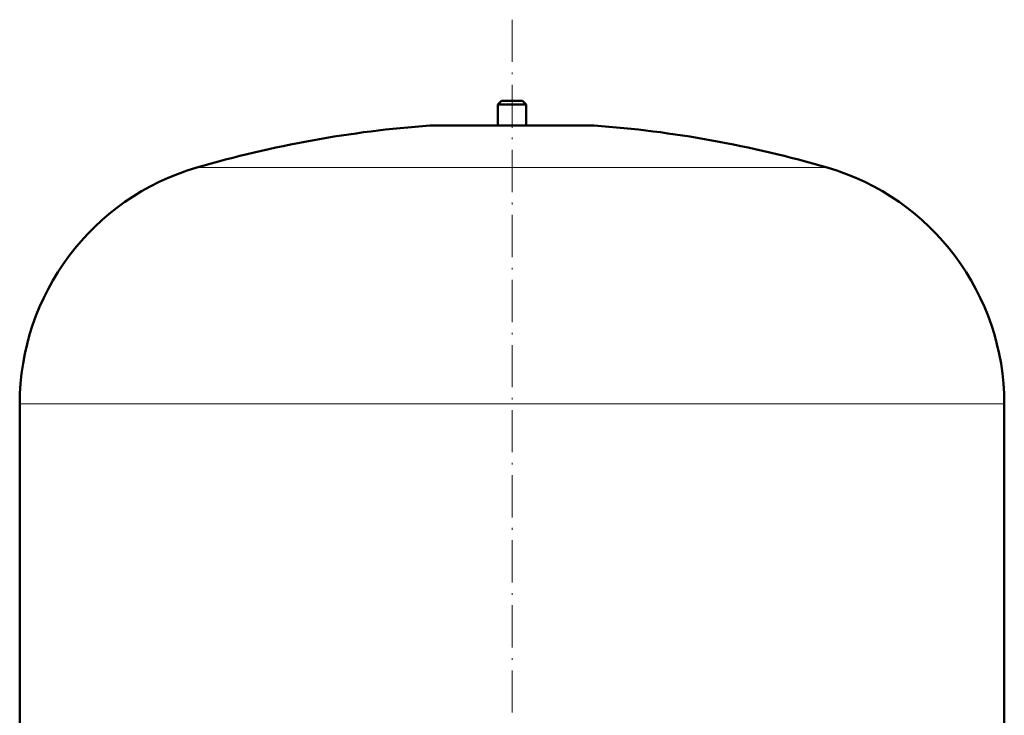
# Model space of a CAD drawing. Extents: x -1358 to 1757, y -1537 to 622.
# Tile 58 of 93: x -712 to -432, y 259 to 457. Entities that reach past the tile are written whole.
import ezdxf

# ---------------------------------------------------------------- set-up
doc = ezdxf.new("R2010")
doc.units = 0
doc.linetypes.add('DASHDOT', pattern=[18.5, 12, -3, 0.5, -3])

msp = doc.modelspace()

# ---------------------------------------------------------------- linework, layer by layer
at = {"color": 7, "linetype": 'DASHDOT', "lineweight": 18}
msp.add_line((-571.55, 456.68), (-571.55, -47.6), dxfattribs=at)
at = {"color": 7, "linetype": 'DASHDOT', "lineweight": 18, "ltscale": 0.210416}
msp.add_line((-571.55, 434.32), (-571.55, 425.9), dxfattribs=at)
at = {"color": 7, "lineweight": 50}
for p, q in [((-574.55, 433.62), (-575.55, 432.62)), ((-575.55, 432.62), (-571.55, 432.62)), ((-575.55, 432.62), (-575.55, 426.62)), ((-574.55, 433.62), (-571.55, 433.62)), ((-571.55, 433.62), (-568.55, 433.62)), ((-571.55, 432.62), (-567.55, 432.62)), ((-568.55, 433.62), (-567.55, 432.62)), ((-567.55, 432.62), (-567.55, 426.62)), ((-594.55, 426.62), (-548.55, 426.62)), ((-711.55, 225.5), (-711.55, 347.46)), ((-431.55, 225.5), (-431.55, 347.46))]:
    msp.add_line(p, q, dxfattribs=at)
at = {"color": 7, "lineweight": 18}
for p, q in [((-571.55, 426.61), (-594.92, 426.61)), ((-548.19, 426.61), (-571.55, 426.61)), ((-571.55, 414.66), (-661.15, 414.66)), ((-481.95, 414.66), (-571.55, 414.66)), ((-571.55, 347.46), (-711.55, 347.46)), ((-431.55, 347.46), (-571.55, 347.46))]:
    msp.add_line(p, q, dxfattribs=at)
at = {"color": 7, "lineweight": 50}
for centre, radius, start, end in [((-571.55, 107.46), 320, 94.1872, 106.2602), ((-594.55, 421.62), 5, 89.998, 94.1872), ((-548.55, 421.62), 5, 85.8128, 90.002), ((-571.55, 107.46), 320, 73.7398, 85.8128), ((-641.55, 347.46), 70, 106.2602, 180), ((-501.55, 347.46), 70, 0, 73.7398)]:
    msp.add_arc(centre, radius, start, end, dxfattribs=at)

doc.saveas('drawing.dxf')
